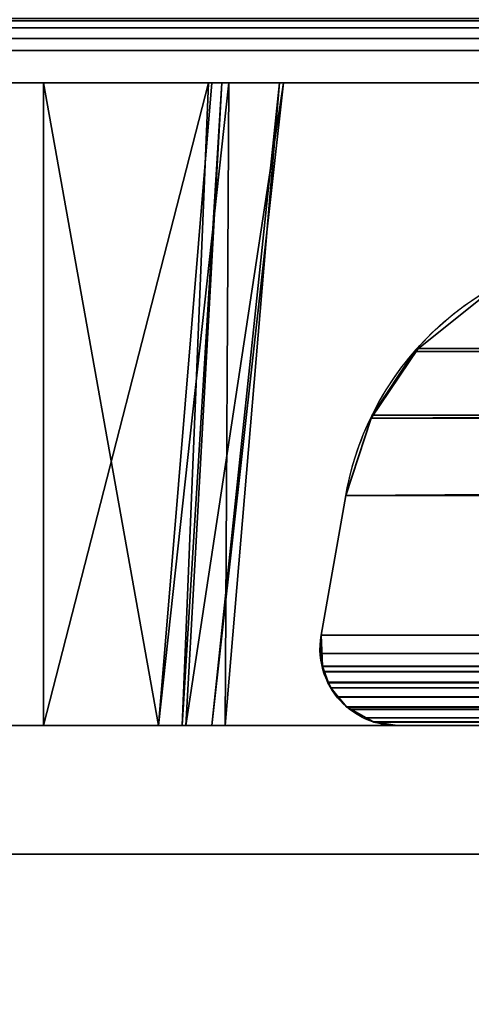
# Model space of a CAD drawing. Header units: millimetres. Extents: x -322 to 8072, y -96 to 57.
# Tile 57 of 256: x 1252 to 1259, y -4 to 11. Entities that reach past the tile are written whole.
import ezdxf

# ---------------------------------------------------------------- set-up
doc = ezdxf.new("R2010")
doc.units = ezdxf.units.MM
doc.layers.add('151', color=7, linetype='Continuous', true_color=0xffffff)

# ---------------------------------------------------------------- blocks, each defined once
blk = doc.blocks.new('UG_SURFACE_012')
at = {"layer": '151', "color": 252, "linetype": 'Continuous', "lineweight": 35}
for points in [[(1740.663, 6.666, 1898.663), (1740.647, 6.679, 1898.647), (1259.353, 6.679, 1898.647), (1258.332, 5.868, 1899.668)], [(1500, 6.638, 1413.37), (1258.332, 5.868, 1412.332), (1259.353, 6.679, 1413.353)], [(1259.353, 6.679, 1413.353), (1258.332, 5.868, 1899.668), (1259.353, 6.679, 1898.647)], [(1259.353, 6.679, 1413.353), (1258.332, 5.868, 1412.332), (1258.332, 5.868, 1899.668)], [(1258.332, 5.868, 1899.668), (1741.669, 5.867, 1899.669), (1740.663, 6.666, 1898.663)], [(1500, 6.638, 1413.37), (1500, 5.97, 1412.408), (1258.332, 5.868, 1412.332)], [(1500, 5.87, 1412.345), (1257.597, 4.785, 1411.597), (1257.611, 4.827, 1411.611)], [(1257.597, 4.785, 1411.597), (1500, 5.87, 1412.345), (1500, 5.857, 1412.337)], [(1257.597, 4.785, 1900.403), (1258.331, 5.867, 1412.331), (1258.271, 5.819, 1412.271)], [(1258.331, 5.867, 1412.331), (1257.597, 4.785, 1900.403), (1257.611, 4.827, 1900.389)], [(1500, 5.857, 1412.337), (1257.597, 4.784, 1411.597), (1257.597, 4.785, 1411.597)], [(1500, 5.857, 1412.337), (1500, 4.751, 1411.652), (1257.597, 4.784, 1411.597)], [(1257.611, 4.827, 1411.611), (1258.271, 5.819, 1412.271), (1500, 5.87, 1412.345)], [(1257.611, 4.827, 1900.389), (1258.271, 5.819, 1899.729), (1258.331, 5.867, 1412.331)], [(1258.271, 5.819, 1412.271), (1258.331, 5.867, 1412.331), (1500, 5.87, 1412.345)], [(1258.271, 5.819, 1899.729), (1258.331, 5.867, 1899.669), (1258.332, 5.868, 1412.332), (1258.331, 5.867, 1412.331)], [(1741.729, 5.819, 1899.729), (1741.68, 5.859, 1899.68), (1258.331, 5.867, 1899.669), (1258.271, 5.819, 1899.729)], [(1500, 5.87, 1412.345), (1258.331, 5.867, 1412.331), (1258.332, 5.868, 1412.332)], [(1258.332, 5.868, 1899.668), (1258.331, 5.867, 1899.669), (1741.669, 5.867, 1899.669)], [(1258.331, 5.867, 1899.669), (1258.332, 5.868, 1899.668), (1258.332, 5.868, 1412.332)], [(1741.68, 5.859, 1899.68), (1741.669, 5.867, 1899.669), (1258.331, 5.867, 1899.669)], [(1258.332, 5.868, 1412.332), (1500, 5.97, 1412.408), (1500, 5.87, 1412.345)], [(1257.597, 4.785, 1900.403), (1258.271, 5.819, 1412.271), (1257.611, 4.827, 1411.611)], [(1742.403, 4.784, 1900.403), (1258.271, 5.819, 1899.729), (1257.611, 4.827, 1900.389)], [(1258.271, 5.819, 1899.729), (1742.403, 4.784, 1900.403), (1742.389, 4.827, 1900.389)], [(1742.389, 4.827, 1900.389), (1741.729, 5.819, 1899.729), (1258.271, 5.819, 1899.729)], [(1257.597, 4.784, 1900.403), (1257.203, 3.582, 1900.797), (1742.797, 3.582, 1900.797), (1742.405, 4.777, 1900.405)], [(1500, 4.744, 1411.648), (1257.203, 3.582, 1411.203), (1257.597, 4.784, 1411.597)], [(1257.203, 3.582, 1411.203), (1257.203, 3.582, 1900.797), (1257.597, 4.784, 1900.403)], [(1257.597, 4.784, 1411.597), (1257.203, 3.582, 1411.203), (1257.597, 4.784, 1900.403)], [(1257.611, 4.827, 1900.389), (1257.597, 4.785, 1900.403), (1742.403, 4.784, 1900.403)], [(1257.611, 4.827, 1411.611), (1257.597, 4.785, 1411.597), (1257.597, 4.785, 1900.403)], [(1257.597, 4.785, 1900.403), (1257.597, 4.784, 1900.403), (1742.403, 4.784, 1900.403)], [(1257.597, 4.784, 1900.403), (1257.597, 4.785, 1900.403), (1257.597, 4.785, 1411.597), (1257.597, 4.784, 1411.597)], [(1742.405, 4.777, 1900.405), (1742.403, 4.784, 1900.403), (1257.597, 4.784, 1900.403)], [(1257.597, 4.784, 1411.597), (1500, 4.751, 1411.652), (1500, 4.744, 1411.648)], [(1257.203, 3.582, 1411.203), (1500, 4.744, 1411.648), (1500, 4.37, 1411.415)], [(1500, 4.37, 1411.415), (1500, 3.582, 1411.203), (1257.203, 3.582, 1411.203)], [(1257.203, 3.582, 1900.797), (1256.818, 1.409, 1901.182), (1743.182, 1.409, 1901.182), (1742.797, 3.582, 1900.797)], [(1257.203, 3.582, 1411.203), (1256.818, 1.409, 1410.818), (1256.818, 1.409, 1901.182), (1257.203, 3.582, 1900.797)], [(1500, 1.409, 1410.818), (1256.818, 1.409, 1410.818), (1257.203, 3.582, 1411.203), (1500, 3.582, 1411.203)], [(1256.818, 1.409, 1901.182), (1256.818, 1.409, 1410.818), (1256.8, 1.175, 1410.808)], [(1256.8, 1.175, 1410.808), (1256.839, 0.927, 1410.839), (1256.818, 1.409, 1901.182)], [(1256.8, 1.175, 1410.808), (1256.818, 1.409, 1410.818), (1256.802, 1.124, 1410.802)], [(1256.839, 0.927, 1410.839), (1256.802, 1.124, 1410.802), (1500, 1.409, 1410.818)], [(1256.802, 1.124, 1410.802), (1256.818, 1.409, 1410.818), (1500, 1.409, 1410.818)], [(1743.182, 1.409, 1901.182), (1256.818, 1.409, 1901.182), (1256.803, 1.121, 1901.197)], [(1256.803, 1.121, 1901.197), (1256.839, 0.927, 1901.161), (1743.182, 1.409, 1901.182)], [(1256.803, 1.121, 1901.197), (1256.818, 1.409, 1901.182), (1256.839, 0.927, 1410.839)], [(1743.182, 1.409, 1901.182), (1256.839, 0.927, 1901.161), (1256.841, 0.918, 1901.16)], [(1500, 1.409, 1410.818), (1500, 0.925, 1410.834), (1256.839, 0.927, 1410.839)], [(1256.841, 0.918, 1901.16), (1743.196, 1.299, 1901.196), (1743.182, 1.409, 1901.182)], [(1743.179, 0.978, 1901.179), (1743.196, 1.299, 1901.196), (1256.841, 0.918, 1901.16)], [(1256.802, 1.124, 1410.802), (1256.839, 0.927, 1410.839), (1256.8, 1.175, 1410.808)], [(1256.839, 0.927, 1410.839), (1256.839, 0.927, 1410.839), (1256.839, 0.927, 1901.161), (1256.803, 1.121, 1901.197)], [(1500, 0.925, 1410.834), (1500, 0.915, 1410.834), (1256.839, 0.927, 1410.839)], [(1256.839, 0.927, 1410.839), (1256.839, 0.927, 1410.839), (1500, 0.925, 1410.834)], [(1256.856, 0.838, 1410.856), (1256.839, 0.927, 1410.839), (1500, 0.915, 1410.834)], [(1256.841, 0.918, 1901.16), (1256.839, 0.927, 1410.839), (1256.87, 0.796, 1410.875)], [(1256.87, 0.796, 1410.875), (1256.839, 0.927, 1410.839), (1256.856, 0.838, 1410.856)], [(1256.841, 0.918, 1901.16), (1256.839, 0.927, 1901.161), (1256.839, 0.927, 1410.839)], [(1256.841, 0.918, 1901.16), (1743.16, 0.919, 1901.16), (1743.179, 0.978, 1901.179)], [(1743.16, 0.919, 1901.16), (1256.841, 0.918, 1901.16), (1256.855, 0.842, 1901.145)], [(1256.855, 0.842, 1901.145), (1256.93, 0.673, 1901.07), (1743.16, 0.919, 1901.16)], [(1743.16, 0.919, 1901.16), (1743.16, 0.919, 1901.16), (1256.93, 0.673, 1901.07)], [(1256.87, 0.796, 1410.875), (1256.93, 0.674, 1410.93), (1256.841, 0.918, 1901.16)], [(1256.855, 0.842, 1901.145), (1256.841, 0.918, 1901.16), (1256.93, 0.674, 1410.93)], [(1256.93, 0.674, 1410.93), (1256.93, 0.673, 1410.93), (1256.93, 0.673, 1901.07), (1256.855, 0.842, 1901.145)], [(1256.93, 0.674, 1410.93), (1256.856, 0.838, 1410.856), (1500, 0.915, 1410.834)], [(1256.856, 0.838, 1410.856), (1256.93, 0.674, 1410.93), (1256.87, 0.796, 1410.875)], [(1743.085, 0.687, 1901.085), (1743.16, 0.919, 1901.16), (1256.93, 0.673, 1901.07)], [(1500, 0.915, 1410.834), (1500, 0.679, 1410.946), (1256.93, 0.674, 1410.93)], [(1743.07, 0.665, 1901.07), (1743.085, 0.687, 1901.085), (1256.93, 0.673, 1901.07)], [(1256.97, 0.585, 1410.97), (1256.93, 0.673, 1410.93), (1500, 0.679, 1410.946)], [(1256.93, 0.673, 1410.93), (1256.93, 0.674, 1410.93), (1500, 0.679, 1410.946)], [(1256.93, 0.673, 1901.07), (1256.933, 0.666, 1901.067), (1743.07, 0.665, 1901.07)], [(1256.933, 0.666, 1901.067), (1256.93, 0.673, 1410.93), (1256.97, 0.585, 1410.97)], [(1256.933, 0.666, 1901.067), (1256.93, 0.673, 1901.07), (1256.93, 0.673, 1410.93)], [(1743.07, 0.664, 1901.07), (1256.933, 0.666, 1901.067), (1256.968, 0.588, 1901.032)], [(1743.07, 0.664, 1901.07), (1743.07, 0.665, 1901.07), (1256.933, 0.666, 1901.067)], [(1256.968, 0.588, 1901.032), (1256.933, 0.666, 1901.067), (1256.97, 0.585, 1410.97)], [(1256.968, 0.588, 1901.032), (1257.085, 0.448, 1900.915), (1743.07, 0.664, 1901.07)], [(1257.084, 0.449, 1411.085), (1256.97, 0.585, 1410.97), (1500, 0.679, 1410.946)], [(1500, 0.679, 1410.946), (1500, 0.672, 1410.95), (1257.084, 0.449, 1411.085)], [(1500, 0.672, 1410.95), (1500, 0.475, 1411.044), (1257.084, 0.449, 1411.085)], [(1743.07, 0.664, 1901.07), (1257.085, 0.448, 1900.915), (1257.089, 0.443, 1900.911)], [(1257.089, 0.443, 1900.911), (1742.916, 0.434, 1900.916), (1743.07, 0.664, 1901.07)], [(1256.968, 0.588, 1901.032), (1256.97, 0.585, 1410.97), (1257.084, 0.449, 1411.085)], [(1257.084, 0.449, 1411.085), (1257.085, 0.448, 1900.915), (1256.968, 0.588, 1901.032)], [(1500, 0.475, 1411.044), (1500, 0.441, 1411.082), (1257.084, 0.449, 1411.085)], [(1257.085, 0.448, 1411.085), (1257.084, 0.449, 1411.085), (1500, 0.441, 1411.082)], [(1257.084, 0.449, 1411.085), (1257.085, 0.448, 1411.085), (1257.085, 0.448, 1900.915)], [(1500, 0.441, 1411.082), (1500, 0.437, 1411.087), (1257.085, 0.448, 1411.085)], [(1257.22, 0.288, 1411.22), (1257.085, 0.448, 1411.085), (1500, 0.437, 1411.087)], [(1257.216, 0.291, 1900.784), (1257.085, 0.448, 1411.085), (1257.22, 0.288, 1411.22)], [(1257.216, 0.291, 1900.784), (1257.089, 0.443, 1900.911), (1257.085, 0.448, 1411.085)], [(1257.089, 0.443, 1900.911), (1257.085, 0.448, 1900.915), (1257.085, 0.448, 1411.085)], [(1742.89, 0.395, 1900.89), (1257.089, 0.443, 1900.911), (1257.216, 0.291, 1900.784)], [(1742.89, 0.395, 1900.89), (1742.916, 0.434, 1900.916), (1257.089, 0.443, 1900.911)], [(1742.916, 0.434, 1900.916), (1742.916, 0.434, 1900.916), (1257.089, 0.443, 1900.911)], [(1742.89, 0.395, 1900.89), (1257.216, 0.291, 1900.784), (1257.283, 0.254, 1900.717)], [(1257.282, 0.254, 1411.282), (1257.22, 0.288, 1411.22), (1500, 0.437, 1411.087)], [(1500, 0.437, 1411.087), (1500, 0.257, 1411.293), (1257.282, 0.254, 1411.282)], [(1257.283, 0.254, 1900.717), (1742.711, 0.256, 1900.711), (1742.89, 0.395, 1900.89)], [(1257.216, 0.291, 1900.784), (1257.22, 0.288, 1411.22), (1257.282, 0.254, 1411.282)], [(1257.282, 0.254, 1411.282), (1257.283, 0.254, 1900.717), (1257.216, 0.291, 1900.784)], [(1500, 0.257, 1411.293), (1500, 0.254, 1411.296), (1257.282, 0.254, 1411.282)], [(1257.282, 0.254, 1411.282), (1257.282, 0.254, 1411.282), (1500, 0.257, 1411.293)], [(1257.519, 0.123, 1411.519), (1257.282, 0.254, 1411.282), (1500, 0.254, 1411.296)], [(1257.286, 0.252, 1900.714), (1257.282, 0.254, 1411.282), (1257.519, 0.123, 1411.519)], [(1257.282, 0.254, 1411.282), (1257.282, 0.254, 1411.282), (1257.283, 0.254, 1900.717)], [(1257.286, 0.252, 1900.714), (1257.283, 0.254, 1900.717), (1257.282, 0.254, 1411.282)], [(1257.283, 0.254, 1900.717), (1257.286, 0.252, 1900.714), (1742.711, 0.256, 1900.711)], [(1742.711, 0.256, 1900.711), (1257.286, 0.252, 1900.714), (1257.519, 0.122, 1900.481)], [(1257.519, 0.123, 1411.519), (1257.519, 0.122, 1411.519), (1257.519, 0.122, 1900.481), (1257.286, 0.252, 1900.714)], [(1742.554, 0.135, 1900.554), (1742.71, 0.256, 1900.71), (1257.519, 0.122, 1900.481)], [(1742.71, 0.256, 1900.71), (1742.711, 0.256, 1900.711), (1257.519, 0.122, 1900.481)], [(1500, 0.254, 1411.296), (1500, 0.155, 1411.409), (1257.519, 0.123, 1411.519)], [(1500, 0.155, 1411.409), (1500, 0.119, 1411.519), (1257.519, 0.123, 1411.519)], [(1859, 0, 2017), (1141, 0, 2017), (1141, -26, 2017), (1859, -26, 2017)], [(1859, -2), (1141, -2), (1141, 0, 2), (1859, 0, 2)], [(1859, 0, 2), (1141, 0, 2), (1258, 0, 1412), (1500, 0, 1412)], [(1141, 0, 2), (1141, 0, 2017), (1258, 0, 1900), (1258, 0, 1412)], [(1742, 0, 1900), (1258, 0, 1900), (1141, 0, 2017), (1859, 0, 2017)], [(1742.482, 0.118, 1900.482), (1742.554, 0.135, 1900.554), (1257.519, 0.122, 1900.481)], [(1257.519, 0.122, 1411.519), (1257.519, 0.123, 1411.519), (1500, 0.119, 1411.519)], [(1257.519, 0.122, 1900.481), (1257.522, 0.12, 1900.478), (1742.482, 0.118, 1900.482)], [(1500, 0.119, 1411.519), (1500, 0.118, 1411.522), (1257.519, 0.122, 1411.519)], [(1257.641, 0.055, 1411.641), (1257.519, 0.122, 1411.519), (1500, 0.118, 1411.522)], [(1257.522, 0.12, 1900.478), (1257.519, 0.122, 1411.519), (1257.641, 0.055, 1411.641)], [(1257.522, 0.12, 1900.478), (1257.519, 0.122, 1900.481), (1257.519, 0.122, 1411.519)], [(1742.481, 0.118, 1900.481), (1257.522, 0.12, 1900.478), (1257.636, 0.057, 1900.364)], [(1742.481, 0.118, 1900.481), (1742.482, 0.118, 1900.482), (1257.522, 0.12, 1900.478)], [(1257.636, 0.057, 1900.364), (1257.522, 0.12, 1900.478), (1257.641, 0.055, 1411.641)], [(1742.481, 0.118, 1900.481), (1257.636, 0.057, 1900.364), (1258, 0, 1900)], [(1257.636, 0.057, 1900.364), (1257.641, 0.055, 1411.641), (1258, 0, 1412)], [(1258, 0, 1412), (1258, 0, 1900), (1257.636, 0.057, 1900.364)], [(1258, 0, 1412), (1257.641, 0.055, 1411.641), (1500, 0.118, 1411.522)], [(1258, 0, 1900), (1742, 0, 1900), (1742.481, 0.118, 1900.481)], [(1500, 0.118, 1411.522), (1500, 0.009, 1411.855), (1258, 0, 1412)], [(1500, 0.009, 1411.855), (1500, 0, 1412), (1258, 0, 1412)], [(1141, -26), (1141, -2), (1859, -2), (1859, -26)]]:
    blk.add_3dface(points, dxfattribs=at)
blk = doc.blocks.new('UG_SURFACE_027')
at = {"layer": '151', "color": 251, "linetype": 'Continuous', "lineweight": 35}
for points in [[(1221, 11, 1000), (1271, 11, 1000), (1271, 10.962, 999.809), (1221, 10.962, 999.809)], [(1271, 11, 1050), (1221, 11, 1050), (1221, 10.962, 1050.191), (1271, 10.962, 1050.191)], [(1221, 10.962, 999.809), (1271, 10.962, 999.809), (1271, 10.854, 999.646), (1221, 10.854, 999.646)], [(1271, 10.962, 1050.191), (1221, 10.962, 1050.191), (1221, 10.854, 1050.354), (1271, 10.854, 1050.354)], [(1221, 10.854, 999.646), (1271, 10.854, 999.646), (1271, 10.691, 999.538), (1221, 10.691, 999.538)], [(1271, 10.854, 1050.354), (1221, 10.854, 1050.354), (1221, 10.691, 1050.462), (1271, 10.691, 1050.462)], [(1221, 10.691, 999.538), (1271, 10.691, 999.538), (1271, 10.5, 999.5), (1221, 10.5, 999.5)], [(1271, 10.691, 1050.462), (1221, 10.691, 1050.462), (1221, 10.5, 1050.5), (1271, 10.5, 1050.5)], [(1271, 10.5, 999.5), (1271, 0, 999.5), (1221, 0, 999.5), (1221, 10.5, 999.5)], [(1271, 0, 1050.5), (1271, 10.5, 1050.5), (1221, 10.5, 1050.5), (1221, 0, 1050.5)], [(1221.5, 0, 1049.5), (1221.5, 10, 1049.5), (1270.5, 10, 1049.5), (1270.5, 0, 1049.5)], [(1270.5, 0, 1000.5), (1270.5, 10, 1000.5), (1221.5, 10, 1000.5), (1221.5, 0, 1000.5)], [(1244.469, 10, 1035.696), (1246, 10, 1036), (1270.5, 10, 1049.5), (1221.5, 10, 1049.5)], [(1221.5, 10, 1000.5), (1270.5, 10, 1000.5), (1246, 10, 1014), (1244.469, 10, 1014.305)], [(1270.5, 10, 1049.5), (1246, 10, 1036), (1247.531, 10, 1035.696)], [(1247.531, 10, 1014.305), (1246, 10, 1014), (1270.5, 10, 1000.5)], [(1270.5, 10, 1000.5), (1248.828, 10, 1015.172), (1247.531, 10, 1014.305)], [(1247.531, 10, 1035.696), (1248.828, 10, 1034.828), (1270.5, 10, 1049.5)], [(1270.5, 10, 1049.5), (1248.828, 10, 1034.828), (1249.696, 10, 1033.531)], [(1249.696, 10, 1016.469), (1248.828, 10, 1015.172), (1270.5, 10, 1000.5)], [(1270.5, 10, 1049.5), (1249.696, 10, 1033.531), (1250, 10, 1032)], [(1250, 10, 1018), (1249.696, 10, 1016.469), (1270.5, 10, 1000.5)], [(1270.5, 10, 1000.5), (1270.5, 10, 1049.5), (1250, 10, 1032), (1250, 10, 1018)], [(1221.5, 0, 1049.5), (1270.5, 0, 1049.5), (1271, 0, 1050.5), (1221, 0, 1050.5)], [(1270.5, 0, 1000.5), (1221.5, 0, 1000.5), (1221, 0, 999.5), (1271, 0, 999.5)]]:
    blk.add_3dface(points, dxfattribs=at)
blk = doc.blocks.new('UG_SURFACE_028')
at = {"layer": '151', "color": 251, "linetype": 'Continuous', "lineweight": 35}
for points in [[(1271, 11, 1129), (1221, 11, 1129), (1221, 10.962, 1129.191), (1271, 10.962, 1129.191)], [(1221, 11, 1079), (1271, 11, 1079), (1271, 10.962, 1078.809), (1221, 10.962, 1078.809)], [(1271, 10.962, 1129.191), (1221, 10.962, 1129.191), (1221, 10.854, 1129.354), (1271, 10.854, 1129.354)], [(1221, 10.962, 1078.809), (1271, 10.962, 1078.809), (1271, 10.854, 1078.646), (1221, 10.854, 1078.646)], [(1271, 10.854, 1129.354), (1221, 10.854, 1129.354), (1221, 10.691, 1129.462), (1271, 10.691, 1129.462)], [(1221, 10.854, 1078.646), (1271, 10.854, 1078.646), (1271, 10.691, 1078.538), (1221, 10.691, 1078.538)], [(1271, 10.691, 1129.462), (1221, 10.691, 1129.462), (1221, 10.5, 1129.5), (1271, 10.5, 1129.5)], [(1221, 10.691, 1078.538), (1271, 10.691, 1078.538), (1271, 10.5, 1078.5), (1221, 10.5, 1078.5)], [(1221, 10.5, 1129.5), (1221, 0, 1129.5), (1271, 0, 1129.5), (1271, 10.5, 1129.5)], [(1271, 10.5, 1078.5), (1271, 0, 1078.5), (1221, 0, 1078.5), (1221, 10.5, 1078.5)], [(1221.5, 0, 1128.5), (1221.5, 10, 1128.5), (1270.5, 10, 1128.5), (1270.5, 0, 1128.5)], [(1270.5, 0, 1079.5), (1270.5, 10, 1079.5), (1221.5, 10, 1079.5), (1221.5, 0, 1079.5)], [(1270.5, 10, 1128.5), (1221.5, 10, 1128.5), (1235.5, 10, 1115), (1252.5, 10, 1115)], [(1221.5, 10, 1079.5), (1270.5, 10, 1079.5), (1252.5, 10, 1093), (1235.5, 10, 1093)], [(1235.5, 10, 1093), (1252.5, 10, 1093), (1252.5, 0, 1093), (1235.5, 0, 1093)], [(1252.5, 10, 1115), (1235.5, 10, 1115), (1235.5, 0, 1115), (1252.5, 0, 1115)], [(1270.5, 10, 1128.5), (1252.5, 10, 1115), (1255.066, 10, 1110.408)], [(1255.116, 10, 1097.988), (1252.5, 10, 1093), (1270.5, 10, 1079.5)], [(1252.5, 0, 1115), (1254.656, 0, 1109.987), (1255.066, 10, 1110.408)], [(1255.066, 10, 1110.408), (1252.5, 10, 1115), (1252.5, 0, 1115)], [(1252.5, 10, 1093), (1255.116, 10, 1097.988), (1254.289, 0, 1098.233)], [(1254.289, 0, 1098.233), (1252.5, 0, 1093), (1252.5, 10, 1093)], [(1254.289, 0, 1098.233), (1255.116, 10, 1097.988), (1255.382, 10, 1098.494)], [(1255.382, 10, 1098.494), (1255.328, 0, 1101.272), (1254.289, 0, 1098.233)], [(1255.274, 10, 1109.35), (1255.066, 10, 1110.408), (1254.656, 0, 1109.987)], [(1254.656, 0, 1109.987), (1254.716, 0, 1109.221), (1255.274, 10, 1109.35)], [(1254.716, 0, 1109.221), (1255.12, 0, 1103.971), (1256.235, 10, 1104.455)], [(1256.235, 10, 1104.455), (1255.274, 10, 1109.35), (1254.716, 0, 1109.221)], [(1270.5, 10, 1128.5), (1255.066, 10, 1110.408), (1255.274, 10, 1109.35)], [(1270.5, 10, 1079.5), (1255.382, 10, 1098.494), (1255.116, 10, 1097.988)], [(1255.12, 0, 1103.971), (1256.171, 10, 1104.01), (1256.235, 10, 1104.455)], [(1256.171, 10, 1104.01), (1255.12, 0, 1103.971), (1255.328, 0, 1101.272)], [(1255.274, 10, 1109.35), (1256.235, 10, 1104.455), (1270.5, 10, 1128.5)], [(1255.328, 0, 1101.272), (1255.382, 10, 1098.494), (1256.171, 10, 1104.01)], [(1256.171, 10, 1104.01), (1255.382, 10, 1098.494), (1270.5, 10, 1079.5)], [(1270.5, 10, 1079.5), (1270.5, 10, 1128.5), (1256.235, 10, 1104.455), (1256.171, 10, 1104.01)], [(1221.5, 0, 1128.5), (1270.5, 0, 1128.5), (1271, 0, 1129.5), (1221, 0, 1129.5)], [(1270.5, 0, 1079.5), (1221.5, 0, 1079.5), (1221, 0, 1078.5), (1271, 0, 1078.5)], [(1235.5, 0, 1093), (1252.5, 0, 1093), (1254.289, 0, 1098.233)], [(1254.289, 0, 1098.233), (1255.328, 0, 1101.272), (1255.12, 0, 1103.971), (1235.5, 0, 1093)], [(1255.12, 0, 1103.971), (1254.716, 0, 1109.221), (1235.5, 0, 1115), (1235.5, 0, 1093)], [(1254.716, 0, 1109.221), (1254.656, 0, 1109.987), (1252.5, 0, 1115), (1235.5, 0, 1115)]]:
    blk.add_3dface(points, dxfattribs=at)

msp = doc.modelspace()

# ---------------------------------------------------------------- linework, layer by layer
at = {"layer": '151', "color": 253, "linetype": 'Continuous', "lineweight": -3}
for p, q in [((1271, 10.5, 1129.5), (1221, 10.5, 1129.5)), ((1221, 10.5, 1078.5), (1271, 10.5, 1078.5)), ((1221, 10.5, 999.5), (1271, 10.5, 999.5)), ((1271, 10.5, 1050.5), (1221, 10.5, 1050.5)), ((1221, 10.5, 1078.5), (1271, 10.5, 1078.5)), ((1221.5, 10, 1079.5), (1270.5, 10, 1079.5)), ((1270.5, 10, 1128.5), (1221.5, 10, 1128.5)), ((1221.5, 10, 1000.5), (1270.5, 10, 1000.5)), ((1270.5, 10, 1049.5), (1221.5, 10, 1049.5)), ((1252.5, 10, 1115), (1235.5, 10, 1115)), ((1235.5, 10, 1093), (1252.5, 10, 1093)), ((1252.5, 10, 1115), (1252.5, 0, 1115)), ((1257.203, 3.582, 1900.797), (1256.818, 1.409, 1901.182)), ((1257.203, 3.582, 1411.203), (1256.818, 1.409, 1410.818)), ((1256.818, 1.409, 1410.818), (1256.818, 1.409, 1901.182)), ((1500, 1.409, 1410.818), (1256.818, 1.409, 1410.818)), ((1256.818, 1.409, 1901.182), (1743.182, 1.409, 1901.182)), ((1859, 0, 2017), (1141, 0, 2017)), ((1859, 0, 2), (1141, 0, 2)), ((1221, 0, 1078.5), (1271, 0, 1078.5)), ((1271, 0, 1050.5), (1221, 0, 1050.5)), ((1221, 0, 999.5), (1271, 0, 999.5)), ((1271, 0, 1129.5), (1221, 0, 1129.5)), ((1270.5, 0, 1128.5), (1221.5, 0, 1128.5)), ((1221.5, 0, 1079.5), (1270.5, 0, 1079.5)), ((1270.5, 0, 1049.5), (1221.5, 0, 1049.5)), ((1221.5, 0, 1000.5), (1270.5, 0, 1000.5)), ((1252.5, 0, 1115), (1235.5, 0, 1115)), ((1235.5, 0, 1093), (1252.5, 0, 1093)), ((1141, -2), (1859, -2))]:
    msp.add_line(p, q, dxfattribs=at)
for points, degree in [([(1252.5, 10, 1093), (1252.5, 0, 1093)], 1), ([(1252.5, 10, 1093), (1253.09, 10, 1093.765), (1254.154, 10, 1095.403), (1255.343, 10, 1098.118), (1256.075, 10, 1101.013), (1256.323, 10, 1104), (1256.075, 10, 1106.987), (1255.343, 10, 1109.882), (1254.154, 10, 1112.597), (1253.09, 10, 1114.235), (1252.5, 10, 1115)], 3), ([(1257.203, 3.582, 1900.797), (1419.068, 3.582, 1900.797), (1580.932, 3.582, 1900.797), (1742.797, 3.582, 1900.797)], 3), ([(1257.203, 3.582, 1411.203), (1257.203, 3.582, 1574.401), (1257.203, 3.582, 1737.599), (1257.203, 3.582, 1900.797)], 3), ([(1500, 3.582, 1411.203), (1419.068, 3.582, 1411.203), (1338.135, 3.582, 1411.203), (1257.203, 3.582, 1411.203)], 3), ([(1252.5, 0, 1093), (1253.477, 0, 1094.657), (1254.979, 0, 1098.234), (1255.765, 0, 1104), (1254.979, 0, 1109.766), (1253.477, 0, 1113.343), (1252.5, 0, 1115)], 3), ([(1258, 0, 1412), (1258, 0, 1574.667), (1258, 0, 1737.333), (1258, 0, 1900)], 3), ([(1500, 0, 1412), (1419.333, 0, 1412), (1338.667, 0, 1412), (1258, 0, 1412)], 3), ([(1258, 0, 1900), (1419.333, 0, 1900), (1580.667, 0, 1900), (1742, 0, 1900)], 3)]:
    msp.add_open_spline(points, degree=degree, dxfattribs=at)
for points, knots in [([(1257.203, 3.582, 1411.203), (1257.395, 4.666, 1411.395), (1257.947, 5.547, 1411.947), (1259.241, 6.765, 1413.241), (1259.996, 7.135, 1413.996), (1261.523, 7.479, 1415.523), (1262.316, 7.457, 1416.316), (1263.834, 7.017, 1417.834), (1264.568, 6.601, 1418.568), (1265.187, 5.936, 1419.187)], [0, 0, 0, 0, 0.25, 0.25, 0.5, 0.5, 0.75, 0.75, 1, 1, 1, 1]), ([(1257.203, 3.582, 1900.797), (1257.437, 4.904, 1900.563), (1258.195, 5.908, 1899.805), (1259.875, 7.138, 1898.125), (1260.83, 7.42, 1897.17), (1261.781, 7.42, 1896.219)], [0, 0, 0, 0, 0.5, 0.5, 1, 1, 1, 1]), ([(1258, 0, 1900), (1257.706, 0, 1900.294), (1257.407, 0.103, 1900.593), (1257.042, 0.458, 1900.958), (1256.936, 0.611, 1901.064), (1256.803, 0.986, 1901.197), (1256.782, 1.204, 1901.218), (1256.818, 1.409, 1901.182)], [0, 0, 0, 0, 0.5, 0.5, 0.75, 0.75, 1, 1, 1, 1]), ([(1258, 0, 1412), (1257.704, 0, 1411.704), (1257.406, 0.104, 1411.406), (1257.042, 0.458, 1411.042), (1256.935, 0.612, 1410.935), (1256.802, 0.987, 1410.802), (1256.782, 1.205, 1410.782), (1256.818, 1.409, 1410.818)], [0, 0, 0, 0, 0.5, 0.5, 0.75, 0.75, 1, 1, 1, 1])]:
    msp.add_open_spline(points, degree=3, knots=knots, dxfattribs=at)

# ---------------------------------------------------------------- block references
for name in ['UG_SURFACE_028', 'UG_SURFACE_027', 'UG_SURFACE_012']:
    msp.add_blockref(name, (0, 0), dxfattribs=at)

doc.saveas('drawing.dxf')
